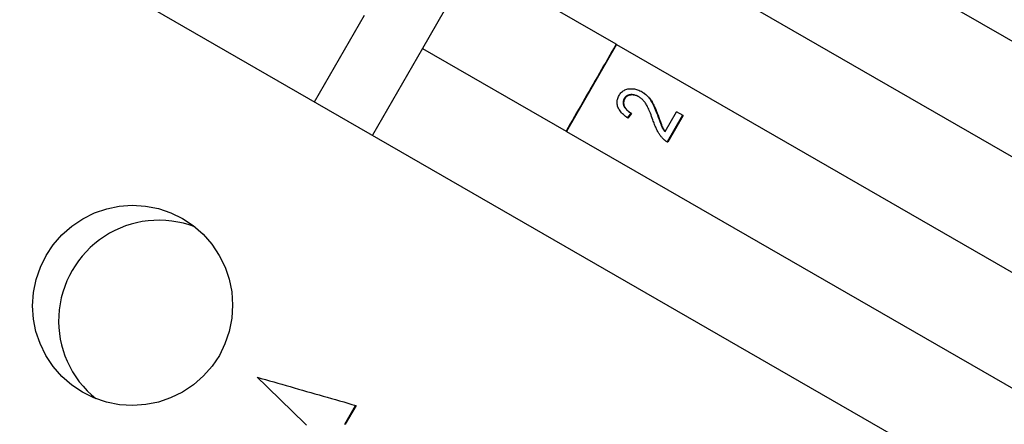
# Model space of a CAD drawing. Header units: millimetres. Extents: x 1087 to 3603, y 461 to 1487.
# Tile 6 of 20: x 1291 to 1321, y 956 to 969. Entities that reach past the tile are written whole.
import ezdxf

# ---------------------------------------------------------------- set-up
doc = ezdxf.new("R2010")
doc.units = ezdxf.units.MM
doc.layers.add('DETAIL', color=2, linetype='Continuous')

msp = doc.modelspace()

# ---------------------------------------------------------------- linework, layer by layer
at = {"layer": 'DETAIL'}
for p, q in [((1268.513, 984.355), (1333.503, 946.92)), ((1312.175, 973.053), (1339.926, 957.068)), ((1304.87, 970.337), (1303.372, 967.738)), ((1309.167, 967.862), (1304.87, 970.337)), ((1310.678, 970.454), (1338.428, 954.469)), ((1300.142, 966.136), (1301.639, 968.736)), ((1303.372, 967.738), (1301.875, 965.138)), ((1303.372, 967.738), (1307.67, 965.262)), ((1309.181, 967.854), (1307.683, 965.254)), ((1309.167, 967.862), (1309.181, 967.854)), ((1309.181, 967.854), (1336.931, 951.869)), ((1309.835, 966.294), (1309.852, 966.285)), ((1309.63, 965.791), (1309.519, 965.651)), ((1309.613, 965.801), (1309.63, 965.791)), ((1310.426, 965.681), (1310.445, 965.67)), ((1310.634, 965.248), (1310.977, 965.842)), ((1311.156, 965.739), (1310.694, 964.937)), ((1311.176, 965.728), (1310.714, 964.926)), ((1311.176, 965.728), (1310.977, 965.842)), ((1307.683, 965.254), (1307.67, 965.262)), ((1307.683, 965.254), (1335.434, 949.27)), ((1310.615, 965.259), (1310.634, 965.248)), ((1301.046, 956.49), (1301.369, 957.05)), ((1301.381, 957.047), (1301.057, 956.484)), ((1301.046, 956.49), (1301.057, 956.484))]:
    msp.add_line(p, q, dxfattribs=at)
at = {"layer": 'DETAIL', "flags": 128}
for points in [[(1309.167, 967.862), (1309.105, 967.753), (1309.042, 967.645), (1308.98, 967.537), (1308.917, 967.429), (1308.855, 967.32), (1308.793, 967.212), (1308.73, 967.104), (1308.668, 966.995), (1308.605, 966.887), (1308.543, 966.779), (1308.481, 966.67), (1308.418, 966.562), (1308.356, 966.454), (1308.293, 966.345), (1308.231, 966.237), (1308.169, 966.129), (1308.106, 966.02), (1308.044, 965.912), (1307.981, 965.804), (1307.919, 965.695), (1307.857, 965.587), (1307.794, 965.479), (1307.732, 965.371), (1307.67, 965.262)], [(1309.254, 966.328), (1309.272, 966.356), (1309.291, 966.382), (1309.311, 966.406), (1309.332, 966.428), (1309.355, 966.448), (1309.379, 966.466), (1309.404, 966.481), (1309.431, 966.495), (1309.458, 966.506), (1309.488, 966.515), (1309.518, 966.522), (1309.55, 966.527), (1309.582, 966.53), (1309.615, 966.531), (1309.647, 966.53), (1309.68, 966.527), (1309.713, 966.523), (1309.746, 966.516), (1309.779, 966.507), (1309.812, 966.497), (1309.845, 966.484), (1309.878, 966.47), (1309.912, 966.453), (1309.945, 966.435)], [(1309.519, 965.651), (1309.482, 965.677), (1309.447, 965.703), (1309.414, 965.729), (1309.384, 965.756), (1309.355, 965.783), (1309.33, 965.81), (1309.306, 965.838), (1309.284, 965.866), (1309.265, 965.894), (1309.248, 965.922), (1309.234, 965.951), (1309.222, 965.98), (1309.212, 966.009), (1309.204, 966.038), (1309.198, 966.067), (1309.195, 966.096), (1309.195, 966.125), (1309.196, 966.154), (1309.2, 966.183), (1309.206, 966.212), (1309.215, 966.241), (1309.226, 966.27), (1309.239, 966.299), (1309.254, 966.328)], [(1309.409, 966.235), (1309.4, 966.217), (1309.392, 966.199), (1309.386, 966.18), (1309.381, 966.162), (1309.378, 966.143), (1309.376, 966.125), (1309.376, 966.106), (1309.378, 966.087), (1309.381, 966.068), (1309.386, 966.049), (1309.393, 966.03), (1309.401, 966.01), (1309.41, 965.991), (1309.422, 965.972), (1309.434, 965.954), (1309.448, 965.935), (1309.464, 965.918), (1309.481, 965.9), (1309.499, 965.883), (1309.519, 965.866), (1309.54, 965.849), (1309.563, 965.833), (1309.587, 965.817), (1309.613, 965.801)], [(1309.425, 966.226), (1309.416, 966.208), (1309.408, 966.189), (1309.402, 966.171), (1309.397, 966.153), (1309.394, 966.134), (1309.392, 966.115), (1309.392, 966.097), (1309.394, 966.078), (1309.397, 966.059), (1309.402, 966.04), (1309.409, 966.02), (1309.417, 966.001), (1309.427, 965.982), (1309.438, 965.963), (1309.451, 965.944), (1309.465, 965.926), (1309.48, 965.908), (1309.497, 965.89), (1309.516, 965.873), (1309.535, 965.856), (1309.557, 965.84), (1309.58, 965.823), (1309.604, 965.807), (1309.63, 965.791)], [(1309.835, 966.294), (1309.814, 966.306), (1309.793, 966.316), (1309.773, 966.325), (1309.752, 966.332), (1309.732, 966.339), (1309.711, 966.344), (1309.691, 966.348), (1309.671, 966.351), (1309.65, 966.353), (1309.63, 966.354), (1309.61, 966.353), (1309.589, 966.351), (1309.57, 966.348), (1309.551, 966.344), (1309.533, 966.338), (1309.515, 966.332), (1309.499, 966.324), (1309.484, 966.315), (1309.469, 966.305), (1309.455, 966.293), (1309.443, 966.28), (1309.431, 966.266), (1309.42, 966.251), (1309.409, 966.235)], [(1309.852, 966.285), (1309.831, 966.296), (1309.81, 966.306), (1309.789, 966.315), (1309.769, 966.323), (1309.748, 966.329), (1309.728, 966.335), (1309.707, 966.339), (1309.687, 966.342), (1309.667, 966.344), (1309.646, 966.344), (1309.626, 966.344), (1309.606, 966.342), (1309.586, 966.339), (1309.567, 966.335), (1309.549, 966.329), (1309.532, 966.323), (1309.515, 966.315), (1309.5, 966.306), (1309.485, 966.295), (1309.471, 966.284), (1309.459, 966.271), (1309.447, 966.257), (1309.436, 966.242), (1309.425, 966.226)], [(1310.268, 965.596), (1310.249, 965.649), (1310.231, 965.7), (1310.213, 965.748), (1310.195, 965.794), (1310.178, 965.837), (1310.161, 965.878), (1310.144, 965.916), (1310.127, 965.952), (1310.111, 965.985), (1310.094, 966.016), (1310.079, 966.044), (1310.063, 966.07), (1310.048, 966.093), (1310.032, 966.116), (1310.015, 966.138), (1309.999, 966.159), (1309.981, 966.178), (1309.964, 966.197), (1309.946, 966.214), (1309.928, 966.23), (1309.909, 966.245), (1309.891, 966.26), (1309.871, 966.273), (1309.852, 966.285)], [(1309.936, 966.44), (1309.961, 966.425), (1309.985, 966.409), (1310.008, 966.392), (1310.031, 966.374), (1310.053, 966.355), (1310.075, 966.336), (1310.095, 966.316), (1310.116, 966.295), (1310.135, 966.273), (1310.155, 966.249), (1310.174, 966.224), (1310.192, 966.198), (1310.21, 966.17), (1310.228, 966.141), (1310.245, 966.11), (1310.263, 966.078), (1310.28, 966.043), (1310.298, 966.004), (1310.317, 965.96), (1310.337, 965.913), (1310.358, 965.861), (1310.38, 965.805), (1310.403, 965.745), (1310.426, 965.681)], [(1309.945, 966.435), (1309.97, 966.42), (1309.995, 966.404), (1310.019, 966.387), (1310.042, 966.369), (1310.065, 966.35), (1310.087, 966.331), (1310.108, 966.311), (1310.129, 966.29), (1310.149, 966.267), (1310.168, 966.243), (1310.188, 966.218), (1310.207, 966.192), (1310.225, 966.164), (1310.243, 966.134), (1310.261, 966.104), (1310.279, 966.071), (1310.296, 966.036), (1310.315, 965.997), (1310.334, 965.953), (1310.354, 965.905), (1310.376, 965.853), (1310.398, 965.796), (1310.421, 965.735), (1310.445, 965.67)], [(1309.613, 965.801), (1309.608, 965.795), (1309.604, 965.79), (1309.599, 965.784), (1309.594, 965.778), (1309.59, 965.772), (1309.585, 965.766), (1309.581, 965.761), (1309.576, 965.755), (1309.572, 965.749), (1309.567, 965.743), (1309.563, 965.737), (1309.558, 965.731), (1309.553, 965.726), (1309.549, 965.72), (1309.544, 965.714), (1309.54, 965.708), (1309.535, 965.702), (1309.531, 965.697), (1309.526, 965.691), (1309.522, 965.685), (1309.517, 965.679), (1309.512, 965.673), (1309.508, 965.668), (1309.503, 965.662)], [(1310.426, 965.681), (1310.439, 965.645), (1310.451, 965.61), (1310.462, 965.578), (1310.473, 965.549), (1310.484, 965.521), (1310.493, 965.495), (1310.502, 965.472), (1310.511, 965.45), (1310.519, 965.431), (1310.526, 965.414), (1310.532, 965.399), (1310.538, 965.387), (1310.544, 965.375), (1310.55, 965.364), (1310.556, 965.353), (1310.562, 965.342), (1310.568, 965.331), (1310.575, 965.32), (1310.581, 965.309), (1310.587, 965.299), (1310.594, 965.289), (1310.601, 965.279), (1310.608, 965.269), (1310.615, 965.259)], [(1310.445, 965.67), (1310.458, 965.634), (1310.47, 965.6), (1310.481, 965.568), (1310.492, 965.538), (1310.503, 965.51), (1310.512, 965.484), (1310.521, 965.461), (1310.53, 965.44), (1310.538, 965.42), (1310.545, 965.403), (1310.552, 965.388), (1310.558, 965.376), (1310.563, 965.364), (1310.569, 965.353), (1310.575, 965.342), (1310.581, 965.33), (1310.588, 965.32), (1310.594, 965.309), (1310.6, 965.298), (1310.607, 965.288), (1310.614, 965.278), (1310.62, 965.268), (1310.627, 965.258), (1310.634, 965.248)], [(1310.58, 965.026), (1310.564, 965.042), (1310.548, 965.059), (1310.533, 965.076), (1310.518, 965.094), (1310.504, 965.112), (1310.489, 965.131), (1310.476, 965.15), (1310.462, 965.17), (1310.449, 965.19), (1310.436, 965.211), (1310.424, 965.232), (1310.412, 965.254), (1310.4, 965.276), (1310.388, 965.3), (1310.376, 965.325), (1310.364, 965.35), (1310.352, 965.377), (1310.34, 965.405), (1310.328, 965.434), (1310.316, 965.464), (1310.304, 965.496), (1310.292, 965.528), (1310.28, 965.562), (1310.268, 965.596)], [(1310.714, 964.926), (1310.708, 964.929), (1310.702, 964.933), (1310.695, 964.937), (1310.689, 964.94), (1310.683, 964.944), (1310.677, 964.948), (1310.671, 964.952), (1310.666, 964.955), (1310.66, 964.959), (1310.654, 964.963), (1310.648, 964.968), (1310.643, 964.972), (1310.637, 964.976), (1310.632, 964.98), (1310.626, 964.984), (1310.621, 964.989), (1310.616, 964.993), (1310.61, 964.998), (1310.605, 965.002), (1310.6, 965.007), (1310.595, 965.012), (1310.59, 965.016), (1310.585, 965.021), (1310.58, 965.026)], [(1293.191, 957.446), (1292.873, 957.658), (1292.576, 957.916), (1292.314, 958.215), (1292.094, 958.546), (1291.922, 958.899), (1291.8, 959.261), (1291.726, 959.636), (1291.7, 960.029), (1291.726, 960.426), (1291.806, 960.817), (1291.933, 961.19), (1292.103, 961.534), (1292.316, 961.854), (1292.574, 962.152), (1292.872, 962.416), (1293.203, 962.638), (1293.556, 962.813), (1293.917, 962.937), (1294.292, 963.013), (1294.684, 963.042), (1295.08, 963.018), (1295.47, 962.94), (1295.842, 962.814), (1296.186, 962.645)], [(1296.557, 962.391), (1296.39, 962.451), (1296.218, 962.501), (1296.044, 962.54), (1295.867, 962.569), (1295.688, 962.587), (1295.509, 962.594), (1295.331, 962.59), (1295.154, 962.576), (1294.981, 962.552), (1294.811, 962.519), (1294.647, 962.476), (1294.484, 962.423), (1294.321, 962.359), (1294.161, 962.286), (1294.003, 962.202), (1293.85, 962.109), (1293.702, 962.006), (1293.561, 961.895), (1293.426, 961.775), (1293.3, 961.647), (1293.182, 961.514), (1293.072, 961.375), (1292.972, 961.232), (1292.882, 961.086)], [(1296.186, 962.645), (1296.504, 962.432), (1296.801, 962.173), (1297.065, 961.875), (1297.286, 961.542), (1297.46, 961.188), (1297.584, 960.825), (1297.66, 960.449), (1297.688, 960.055), (1297.663, 959.657), (1297.585, 959.265), (1297.458, 958.892), (1297.289, 958.547), (1297.076, 958.228), (1296.816, 957.931), (1296.517, 957.667), (1296.185, 957.446), (1295.83, 957.272), (1295.467, 957.149), (1295.09, 957.074), (1294.697, 957.047), (1294.299, 957.071), (1293.908, 957.15), (1293.535, 957.277), (1293.191, 957.446)], [(1292.882, 961.086), (1292.801, 960.934), (1292.727, 960.776), (1292.662, 960.612), (1292.606, 960.442), (1292.559, 960.269), (1292.523, 960.093), (1292.497, 959.914), (1292.483, 959.735), (1292.479, 959.556), (1292.486, 959.378), (1292.502, 959.202), (1292.529, 959.029), (1292.565, 958.862), (1292.61, 958.698), (1292.666, 958.534), (1292.733, 958.372), (1292.809, 958.213), (1292.895, 958.056), (1292.991, 957.905), (1293.096, 957.76), (1293.21, 957.621), (1293.332, 957.49), (1293.461, 957.367), (1293.596, 957.252)], [(1299.898, 956.462), (1299.806, 956.552), (1299.714, 956.641), (1299.621, 956.731), (1299.529, 956.82), (1299.437, 956.91), (1299.345, 956.999), (1299.253, 957.089), (1299.161, 957.178), (1299.068, 957.268), (1298.976, 957.357), (1298.884, 957.447), (1298.791, 957.536), (1298.699, 957.626), (1298.607, 957.715), (1298.514, 957.805), (1298.422, 957.895)], [(1298.422, 957.895), (1298.545, 957.859), (1298.669, 957.824), (1298.793, 957.788), (1298.916, 957.753), (1299.04, 957.717), (1299.163, 957.682), (1299.287, 957.646), (1299.41, 957.611), (1299.533, 957.576), (1299.657, 957.54), (1299.78, 957.505), (1299.903, 957.47), (1300.027, 957.434), (1300.15, 957.399), (1300.273, 957.364), (1300.396, 957.328), (1300.52, 957.293), (1300.643, 957.258), (1300.766, 957.223), (1300.889, 957.188), (1301.012, 957.152), (1301.135, 957.117), (1301.258, 957.082), (1301.381, 957.047)]]:
    msp.add_lwpolyline(points, dxfattribs=at)

doc.saveas('drawing.dxf')
